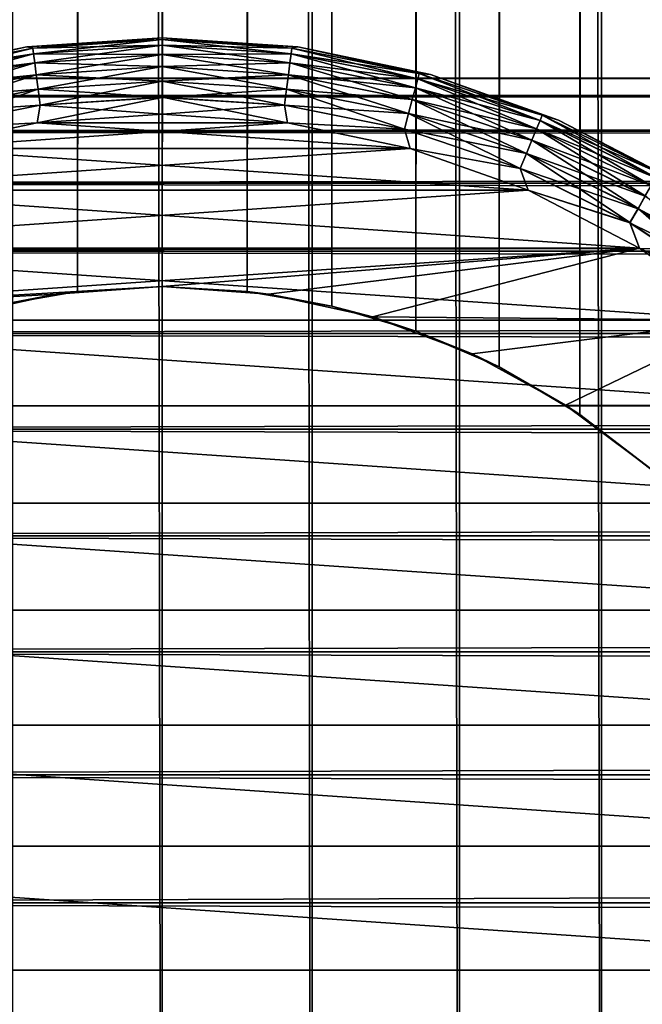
# Model space of a CAD drawing. Extents: x -265 to 265, y 0 to 1307.
# Tile 30 of 256: x -252 to -244, y 20 to 33. Entities that reach past the tile are written whole.
import ezdxf

# ---------------------------------------------------------------- set-up
doc = ezdxf.new("R2010")
doc.units = 0
doc.header["$LTSCALE"] = 81.481481
for name, color, linetype in [('101', 7, 'CONTINUOUS'), ('102', 7, 'CONTINUOUS'), ('105', 7, 'CONTINUOUS'), ('106', 7, 'CONTINUOUS'), ('75', 7, 'CONTINUOUS'), ('83', 7, 'CONTINUOUS'), ('84', 7, 'CONTINUOUS'), ('91', 7, 'CONTINUOUS'), ('92', 7, 'CONTINUOUS'), ('93', 7, 'CONTINUOUS'), ('94', 7, 'CONTINUOUS'), ('97', 7, 'CONTINUOUS'), ('98', 7, 'CONTINUOUS')]:
    doc.layers.add(name, color=color, linetype=linetype)

msp = doc.modelspace()

# ---------------------------------------------------------------- linework, layer by layer
at = {"layer": '101', "color": 7, "linetype": 'CONTINUOUS'}
for points in [[(-251.77, 32.879, -74), (-250, 33, -74), (-251.694, 32.864, -74.223), (-251.77, 32.879, -74)], [(-250, 33, -74), (-250, 32.975, -74.223), (-251.694, 32.864, -74.223), (-250, 33, -74)], [(-250, 32.975, -74.223), (-251.684, 32.791, -74.434), (-251.694, 32.864, -74.223), (-250, 32.975, -74.223)], [(-250, 32.901, -74.434), (-251.684, 32.791, -74.434), (-250, 32.975, -74.223), (-250, 32.901, -74.434)], [(-253.507, 32.518, -74), (-251.77, 32.879, -74), (-253.358, 32.533, -74.223), (-253.507, 32.518, -74)], [(-251.77, 32.879, -74), (-251.694, 32.864, -74.223), (-253.358, 32.533, -74.223), (-251.77, 32.879, -74)], [(-251.694, 32.864, -74.223), (-253.339, 32.461, -74.434), (-253.358, 32.533, -74.223), (-251.694, 32.864, -74.223)], [(-251.684, 32.791, -74.434), (-253.339, 32.461, -74.434), (-251.694, 32.864, -74.223), (-251.684, 32.791, -74.434)], [(-250, 32.901, -74.434), (-251.668, 32.672, -74.624), (-251.684, 32.791, -74.434), (-250, 32.901, -74.434)], [(-250, 32.782, -74.624), (-251.668, 32.672, -74.624), (-250, 32.901, -74.434), (-250, 32.782, -74.624)], [(-251.684, 32.791, -74.434), (-253.308, 32.346, -74.624), (-253.339, 32.461, -74.434), (-251.684, 32.791, -74.434)], [(-251.668, 32.672, -74.624), (-253.308, 32.346, -74.624), (-251.684, 32.791, -74.434), (-251.668, 32.672, -74.624)], [(-251.668, 32.672, -74.624), (-253.267, 32.193, -74.782), (-253.308, 32.346, -74.624), (-251.668, 32.672, -74.624)], [(-251.648, 32.515, -74.782), (-253.267, 32.193, -74.782), (-251.668, 32.672, -74.624), (-251.648, 32.515, -74.782)], [(-250, 32.782, -74.624), (-251.648, 32.515, -74.782), (-251.668, 32.672, -74.624), (-250, 32.782, -74.624)], [(-250, 32.623, -74.782), (-251.648, 32.515, -74.782), (-250, 32.782, -74.624), (-250, 32.623, -74.782)], [(-250, 32.623, -74.782), (-251.623, 32.327, -74.901), (-251.648, 32.515, -74.782), (-250, 32.623, -74.782)], [(-250, 32.433, -74.901), (-251.623, 32.327, -74.901), (-250, 32.623, -74.782), (-250, 32.433, -74.901)], [(-251.648, 32.515, -74.782), (-253.218, 32.009, -74.901), (-253.267, 32.193, -74.782), (-251.648, 32.515, -74.782)], [(-251.623, 32.327, -74.901), (-253.218, 32.009, -74.901), (-251.648, 32.515, -74.782), (-251.623, 32.327, -74.901)], [(-250, 32.433, -74.901), (-251.595, 32.117, -74.975), (-251.623, 32.327, -74.901), (-250, 32.433, -74.901)], [(-250, 32.221, -74.975), (-251.595, 32.117, -74.975), (-250, 32.433, -74.901), (-250, 32.221, -74.975)], [(-251.623, 32.327, -74.901), (-253.163, 31.805, -74.975), (-253.218, 32.009, -74.901), (-251.623, 32.327, -74.901)], [(-251.595, 32.117, -74.975), (-253.163, 31.805, -74.975), (-251.623, 32.327, -74.901), (-251.595, 32.117, -74.975)], [(-250, 32, -75), (-251.634, 31.888, -75), (-250, 32.221, -74.975), (-250, 32, -75)], [(-250, 32.221, -74.975), (-251.634, 31.888, -75), (-251.595, 32.117, -74.975), (-250, 32.221, -74.975)], [(-251.595, 32.117, -74.975), (-251.634, 31.888, -75), (-253.163, 31.805, -74.975), (-251.595, 32.117, -74.975)], [(-251.634, 31.888, -75), (-253.238, 31.555, -75), (-253.163, 31.805, -74.975), (-251.634, 31.888, -75)]]:
    msp.add_3dface(points, dxfattribs=at)
at = {"layer": '102', "color": 7, "linetype": 'CONTINUOUS'}
for points in [[(-250, 33, -74), (-248.23, 32.879, -74), (-250, 32.975, -74.223), (-250, 33, -74)], [(-250, 32.975, -74.223), (-248.23, 32.879, -74), (-248.306, 32.864, -74.223), (-250, 32.975, -74.223)], [(-250, 32.901, -74.434), (-250, 32.975, -74.223), (-248.306, 32.864, -74.223), (-250, 32.901, -74.434)], [(-250, 32.782, -74.624), (-250, 32.901, -74.434), (-248.316, 32.791, -74.434), (-250, 32.782, -74.624)], [(-248.316, 32.791, -74.434), (-250, 32.901, -74.434), (-248.306, 32.864, -74.223), (-248.316, 32.791, -74.434)], [(-246.642, 32.533, -74.223), (-248.316, 32.791, -74.434), (-248.306, 32.864, -74.223), (-246.642, 32.533, -74.223)], [(-248.23, 32.879, -74), (-246.642, 32.533, -74.223), (-248.306, 32.864, -74.223), (-248.23, 32.879, -74)], [(-248.23, 32.879, -74), (-246.493, 32.518, -74), (-246.642, 32.533, -74.223), (-248.23, 32.879, -74)], [(-248.332, 32.672, -74.624), (-250, 32.782, -74.624), (-248.316, 32.791, -74.434), (-248.332, 32.672, -74.624)], [(-250, 32.623, -74.782), (-250, 32.782, -74.624), (-248.332, 32.672, -74.624), (-250, 32.623, -74.782)], [(-248.352, 32.515, -74.782), (-250, 32.623, -74.782), (-248.332, 32.672, -74.624), (-248.352, 32.515, -74.782)], [(-246.692, 32.346, -74.624), (-248.352, 32.515, -74.782), (-248.332, 32.672, -74.624), (-246.692, 32.346, -74.624)], [(-246.661, 32.461, -74.434), (-248.332, 32.672, -74.624), (-248.316, 32.791, -74.434), (-246.661, 32.461, -74.434)], [(-246.692, 32.346, -74.624), (-248.332, 32.672, -74.624), (-246.661, 32.461, -74.434), (-246.692, 32.346, -74.624)], [(-246.661, 32.461, -74.434), (-248.316, 32.791, -74.434), (-246.642, 32.533, -74.223), (-246.661, 32.461, -74.434)], [(-250, 32.433, -74.901), (-250, 32.623, -74.782), (-248.352, 32.515, -74.782), (-250, 32.433, -74.901)], [(-248.377, 32.327, -74.901), (-250, 32.433, -74.901), (-248.352, 32.515, -74.782), (-248.377, 32.327, -74.901)], [(-250, 32.221, -74.975), (-250, 32.433, -74.901), (-248.377, 32.327, -74.901), (-250, 32.221, -74.975)], [(-246.733, 32.193, -74.782), (-248.377, 32.327, -74.901), (-248.352, 32.515, -74.782), (-246.733, 32.193, -74.782)], [(-246.733, 32.193, -74.782), (-248.352, 32.515, -74.782), (-246.692, 32.346, -74.624), (-246.733, 32.193, -74.782)], [(-245.063, 31.919, -74.434), (-246.692, 32.346, -74.624), (-246.661, 32.461, -74.434), (-245.063, 31.919, -74.434)], [(-245.035, 31.987, -74.223), (-246.661, 32.461, -74.434), (-246.642, 32.533, -74.223), (-245.035, 31.987, -74.223)], [(-245.063, 31.919, -74.434), (-246.661, 32.461, -74.434), (-245.035, 31.987, -74.223), (-245.063, 31.919, -74.434)], [(-246.493, 32.518, -74), (-245.035, 31.987, -74.223), (-246.642, 32.533, -74.223), (-246.493, 32.518, -74)], [(-246.493, 32.518, -74), (-244.821, 31.924, -74), (-245.035, 31.987, -74.223), (-246.493, 32.518, -74)], [(-248.405, 32.117, -74.975), (-250, 32.221, -74.975), (-248.377, 32.327, -74.901), (-248.405, 32.117, -74.975)], [(-246.782, 32.009, -74.901), (-248.405, 32.117, -74.975), (-248.377, 32.327, -74.901), (-246.782, 32.009, -74.901)], [(-246.782, 32.009, -74.901), (-248.377, 32.327, -74.901), (-246.733, 32.193, -74.782), (-246.782, 32.009, -74.901)], [(-245.109, 31.809, -74.624), (-246.733, 32.193, -74.782), (-246.692, 32.346, -74.624), (-245.109, 31.809, -74.624)], [(-245.109, 31.809, -74.624), (-246.692, 32.346, -74.624), (-245.063, 31.919, -74.434), (-245.109, 31.809, -74.624)], [(-250, 32, -75), (-250, 32.221, -74.975), (-248.405, 32.117, -74.975), (-250, 32, -75)], [(-245.169, 31.662, -74.782), (-246.782, 32.009, -74.901), (-246.733, 32.193, -74.782), (-245.169, 31.662, -74.782)], [(-245.169, 31.662, -74.782), (-246.733, 32.193, -74.782), (-245.109, 31.809, -74.624), (-245.169, 31.662, -74.782)], [(-248.366, 31.888, -75), (-250, 32, -75), (-248.405, 32.117, -74.975), (-248.366, 31.888, -75)], [(-246.837, 31.805, -74.975), (-248.366, 31.888, -75), (-248.405, 32.117, -74.975), (-246.837, 31.805, -74.975)], [(-246.837, 31.805, -74.975), (-248.405, 32.117, -74.975), (-246.782, 32.009, -74.901), (-246.837, 31.805, -74.975)], [(-245.242, 31.487, -74.901), (-246.837, 31.805, -74.975), (-246.782, 32.009, -74.901), (-245.242, 31.487, -74.901)], [(-245.242, 31.487, -74.901), (-246.782, 32.009, -74.901), (-245.169, 31.662, -74.782), (-245.242, 31.487, -74.901)], [(-243.55, 31.172, -74.434), (-245.109, 31.809, -74.624), (-245.063, 31.919, -74.434), (-243.55, 31.172, -74.434)], [(-243.513, 31.237, -74.223), (-245.063, 31.919, -74.434), (-245.035, 31.987, -74.223), (-243.513, 31.237, -74.223)], [(-243.55, 31.172, -74.434), (-245.063, 31.919, -74.434), (-243.513, 31.237, -74.223), (-243.55, 31.172, -74.434)], [(-244.821, 31.924, -74), (-243.513, 31.237, -74.223), (-245.035, 31.987, -74.223), (-244.821, 31.924, -74)], [(-244.821, 31.924, -74), (-243.245, 31.107, -74), (-243.513, 31.237, -74.223), (-244.821, 31.924, -74)], [(-246.762, 31.555, -75), (-248.366, 31.888, -75), (-246.837, 31.805, -74.975), (-246.762, 31.555, -75)], [(-245.323, 31.291, -74.975), (-246.762, 31.555, -75), (-246.837, 31.805, -74.975), (-245.323, 31.291, -74.975)], [(-245.323, 31.291, -74.975), (-246.837, 31.805, -74.975), (-245.242, 31.487, -74.901), (-245.323, 31.291, -74.975)], [(-243.609, 31.069, -74.624), (-245.169, 31.662, -74.782), (-245.109, 31.809, -74.624), (-243.609, 31.069, -74.624)], [(-243.609, 31.069, -74.624), (-245.109, 31.809, -74.624), (-243.55, 31.172, -74.434), (-243.609, 31.069, -74.624)], [(-243.689, 30.932, -74.782), (-245.242, 31.487, -74.901), (-245.169, 31.662, -74.782), (-243.689, 30.932, -74.782)], [(-243.689, 30.932, -74.782), (-245.169, 31.662, -74.782), (-243.609, 31.069, -74.624), (-243.689, 30.932, -74.782)], [(-245.219, 31.007, -75), (-246.762, 31.555, -75), (-245.323, 31.291, -74.975), (-245.219, 31.007, -75)], [(-243.783, 30.767, -74.901), (-245.323, 31.291, -74.975), (-245.242, 31.487, -74.901), (-243.783, 30.767, -74.901)], [(-243.783, 30.767, -74.901), (-245.242, 31.487, -74.901), (-243.689, 30.932, -74.782), (-243.783, 30.767, -74.901)], [(-243.889, 30.584, -74.975), (-245.219, 31.007, -75), (-245.323, 31.291, -74.975), (-243.889, 30.584, -74.975)], [(-243.889, 30.584, -74.975), (-245.323, 31.291, -74.975), (-243.783, 30.767, -74.901), (-243.889, 30.584, -74.975)], [(-243.765, 30.253, -75), (-245.219, 31.007, -75), (-243.889, 30.584, -74.975), (-243.765, 30.253, -75)], [(-242.316, 30.014, -74.782), (-243.783, 30.767, -74.901), (-243.689, 30.932, -74.782), (-242.316, 30.014, -74.782)], [(-242.431, 29.864, -74.901), (-243.889, 30.584, -74.975), (-243.783, 30.767, -74.901), (-242.431, 29.864, -74.901)], [(-242.431, 29.864, -74.901), (-243.783, 30.767, -74.901), (-242.316, 30.014, -74.782), (-242.431, 29.864, -74.901)], [(-242.56, 29.696, -74.975), (-243.765, 30.253, -75), (-243.889, 30.584, -74.975), (-242.56, 29.696, -74.975)], [(-242.56, 29.696, -74.975), (-243.889, 30.584, -74.975), (-242.431, 29.864, -74.901), (-242.56, 29.696, -74.975)], [(-242.427, 29.309, -75), (-243.765, 30.253, -75), (-242.56, 29.696, -74.975), (-242.427, 29.309, -75)]]:
    msp.add_3dface(points, dxfattribs=at)
at = {"layer": '105', "color": 7, "linetype": 'CONTINUOUS'}
for points in [[(-250, 33, -26), (-251.77, 32.879, -26), (-250, 32.975, -25.779), (-250, 33, -26)], [(-251.77, 32.879, -26), (-251.694, 32.864, -25.779), (-250, 32.975, -25.779), (-251.77, 32.879, -26)], [(-251.694, 32.864, -25.779), (-250, 32.901, -25.567), (-250, 32.975, -25.779), (-251.694, 32.864, -25.779)], [(-251.77, 32.879, -26), (-253.507, 32.518, -26), (-253.358, 32.533, -25.779), (-251.77, 32.879, -26)], [(-251.77, 32.879, -26), (-253.358, 32.533, -25.779), (-251.694, 32.864, -25.779), (-251.77, 32.879, -26)], [(-253.358, 32.533, -25.779), (-251.684, 32.791, -25.567), (-251.694, 32.864, -25.779), (-253.358, 32.533, -25.779)], [(-251.684, 32.791, -25.567), (-250, 32.901, -25.567), (-251.694, 32.864, -25.779), (-251.684, 32.791, -25.567)], [(-251.684, 32.791, -25.567), (-250, 32.782, -25.377), (-250, 32.901, -25.567), (-251.684, 32.791, -25.567)], [(-253.339, 32.462, -25.567), (-251.684, 32.791, -25.567), (-253.358, 32.533, -25.779), (-253.339, 32.462, -25.567)], [(-253.339, 32.462, -25.567), (-251.668, 32.673, -25.377), (-251.684, 32.791, -25.567), (-253.339, 32.462, -25.567)], [(-253.308, 32.347, -25.377), (-251.668, 32.673, -25.377), (-253.339, 32.462, -25.567), (-253.308, 32.347, -25.377)], [(-253.308, 32.347, -25.377), (-251.648, 32.516, -25.218), (-251.668, 32.673, -25.377), (-253.308, 32.347, -25.377)], [(-251.668, 32.673, -25.377), (-250, 32.782, -25.377), (-251.684, 32.791, -25.567), (-251.668, 32.673, -25.377)], [(-251.668, 32.673, -25.377), (-250, 32.624, -25.218), (-250, 32.782, -25.377), (-251.668, 32.673, -25.377)], [(-251.648, 32.516, -25.218), (-250, 32.624, -25.218), (-251.668, 32.673, -25.377), (-251.648, 32.516, -25.218)], [(-251.648, 32.516, -25.218), (-250, 32.434, -25.099), (-250, 32.624, -25.218), (-251.648, 32.516, -25.218)], [(-253.267, 32.194, -25.218), (-251.648, 32.516, -25.218), (-253.308, 32.347, -25.377), (-253.267, 32.194, -25.218)], [(-253.267, 32.194, -25.218), (-251.623, 32.328, -25.099), (-251.648, 32.516, -25.218), (-253.267, 32.194, -25.218)], [(-251.623, 32.328, -25.099), (-250, 32.434, -25.099), (-251.648, 32.516, -25.218), (-251.623, 32.328, -25.099)], [(-251.623, 32.328, -25.099), (-250, 32.223, -25.025), (-250, 32.434, -25.099), (-251.623, 32.328, -25.099)], [(-253.218, 32.01, -25.099), (-251.623, 32.328, -25.099), (-253.267, 32.194, -25.218), (-253.218, 32.01, -25.099)], [(-253.218, 32.01, -25.099), (-251.595, 32.118, -25.025), (-251.623, 32.328, -25.099), (-253.218, 32.01, -25.099)], [(-251.595, 32.118, -25.025), (-250, 32.223, -25.025), (-251.623, 32.328, -25.099), (-251.595, 32.118, -25.025)], [(-251.595, 32.118, -25.025), (-250, 32, -25), (-250, 32.223, -25.025), (-251.595, 32.118, -25.025)], [(-253.163, 31.806, -25.025), (-251.595, 32.118, -25.025), (-253.218, 32.01, -25.099), (-253.163, 31.806, -25.025)], [(-253.163, 31.806, -25.025), (-251.634, 31.888, -25), (-251.595, 32.118, -25.025), (-253.163, 31.806, -25.025)], [(-251.634, 31.888, -25), (-250, 32, -25), (-251.595, 32.118, -25.025), (-251.634, 31.888, -25)], [(-253.238, 31.555, -25), (-251.634, 31.888, -25), (-253.163, 31.806, -25.025), (-253.238, 31.555, -25)]]:
    msp.add_3dface(points, dxfattribs=at)
at = {"layer": '106', "color": 7, "linetype": 'CONTINUOUS'}
for points in [[(-248.23, 32.879, -26), (-250, 33, -26), (-248.306, 32.864, -25.779), (-248.23, 32.879, -26)], [(-250, 33, -26), (-250, 32.975, -25.779), (-248.306, 32.864, -25.779), (-250, 33, -26)], [(-250, 32.975, -25.779), (-250, 32.901, -25.567), (-248.316, 32.791, -25.567), (-250, 32.975, -25.779)], [(-250, 32.975, -25.779), (-248.316, 32.791, -25.567), (-248.306, 32.864, -25.779), (-250, 32.975, -25.779)], [(-250, 32.901, -25.567), (-250, 32.782, -25.377), (-248.332, 32.673, -25.377), (-250, 32.901, -25.567)], [(-250, 32.901, -25.567), (-248.332, 32.673, -25.377), (-248.316, 32.791, -25.567), (-250, 32.901, -25.567)], [(-248.316, 32.791, -25.567), (-246.661, 32.462, -25.567), (-248.306, 32.864, -25.779), (-248.316, 32.791, -25.567)], [(-248.23, 32.879, -26), (-248.306, 32.864, -25.779), (-246.642, 32.533, -25.779), (-248.23, 32.879, -26)], [(-248.306, 32.864, -25.779), (-246.661, 32.462, -25.567), (-246.642, 32.533, -25.779), (-248.306, 32.864, -25.779)], [(-246.493, 32.518, -26), (-248.23, 32.879, -26), (-246.642, 32.533, -25.779), (-246.493, 32.518, -26)], [(-250, 32.782, -25.377), (-250, 32.624, -25.218), (-248.352, 32.516, -25.218), (-250, 32.782, -25.377)], [(-250, 32.782, -25.377), (-248.352, 32.516, -25.218), (-248.332, 32.673, -25.377), (-250, 32.782, -25.377)], [(-248.352, 32.516, -25.218), (-246.733, 32.194, -25.218), (-248.332, 32.673, -25.377), (-248.352, 32.516, -25.218)], [(-248.332, 32.673, -25.377), (-246.692, 32.347, -25.377), (-248.316, 32.791, -25.567), (-248.332, 32.673, -25.377)], [(-248.332, 32.673, -25.377), (-246.733, 32.194, -25.218), (-246.692, 32.347, -25.377), (-248.332, 32.673, -25.377)], [(-248.316, 32.791, -25.567), (-246.692, 32.347, -25.377), (-246.661, 32.462, -25.567), (-248.316, 32.791, -25.567)], [(-250, 32.624, -25.218), (-250, 32.434, -25.099), (-248.377, 32.328, -25.099), (-250, 32.624, -25.218)], [(-250, 32.624, -25.218), (-248.377, 32.328, -25.099), (-248.352, 32.516, -25.218), (-250, 32.624, -25.218)], [(-250, 32.434, -25.099), (-250, 32.223, -25.025), (-248.405, 32.118, -25.025), (-250, 32.434, -25.099)], [(-250, 32.434, -25.099), (-248.405, 32.118, -25.025), (-248.377, 32.328, -25.099), (-250, 32.434, -25.099)], [(-248.377, 32.328, -25.099), (-246.782, 32.01, -25.099), (-248.352, 32.516, -25.218), (-248.377, 32.328, -25.099)], [(-248.352, 32.516, -25.218), (-246.782, 32.01, -25.099), (-246.733, 32.194, -25.218), (-248.352, 32.516, -25.218)], [(-246.692, 32.347, -25.377), (-245.108, 31.809, -25.377), (-246.661, 32.462, -25.567), (-246.692, 32.347, -25.377)], [(-246.661, 32.462, -25.567), (-245.063, 31.919, -25.567), (-246.642, 32.533, -25.779), (-246.661, 32.462, -25.567)], [(-246.661, 32.462, -25.567), (-245.108, 31.809, -25.377), (-245.063, 31.919, -25.567), (-246.661, 32.462, -25.567)], [(-246.493, 32.518, -26), (-246.642, 32.533, -25.779), (-245.035, 31.988, -25.779), (-246.493, 32.518, -26)], [(-246.642, 32.533, -25.779), (-245.063, 31.919, -25.567), (-245.035, 31.988, -25.779), (-246.642, 32.533, -25.779)], [(-244.821, 31.924, -26), (-246.493, 32.518, -26), (-245.035, 31.988, -25.779), (-244.821, 31.924, -26)], [(-248.405, 32.118, -25.025), (-246.837, 31.806, -25.025), (-248.377, 32.328, -25.099), (-248.405, 32.118, -25.025)], [(-248.377, 32.328, -25.099), (-246.837, 31.806, -25.025), (-246.782, 32.01, -25.099), (-248.377, 32.328, -25.099)], [(-246.733, 32.194, -25.218), (-245.169, 31.663, -25.218), (-246.692, 32.347, -25.377), (-246.733, 32.194, -25.218)], [(-246.692, 32.347, -25.377), (-245.169, 31.663, -25.218), (-245.108, 31.809, -25.377), (-246.692, 32.347, -25.377)], [(-250, 32, -25), (-248.366, 31.888, -25), (-250, 32.223, -25.025), (-250, 32, -25)], [(-250, 32.223, -25.025), (-248.366, 31.888, -25), (-248.405, 32.118, -25.025), (-250, 32.223, -25.025)], [(-246.782, 32.01, -25.099), (-245.242, 31.488, -25.099), (-246.733, 32.194, -25.218), (-246.782, 32.01, -25.099)], [(-246.733, 32.194, -25.218), (-245.242, 31.488, -25.099), (-245.169, 31.663, -25.218), (-246.733, 32.194, -25.218)], [(-248.405, 32.118, -25.025), (-248.366, 31.888, -25), (-246.837, 31.806, -25.025), (-248.405, 32.118, -25.025)], [(-246.837, 31.806, -25.025), (-245.323, 31.292, -25.025), (-246.782, 32.01, -25.099), (-246.837, 31.806, -25.025)], [(-246.782, 32.01, -25.099), (-245.323, 31.292, -25.025), (-245.242, 31.488, -25.099), (-246.782, 32.01, -25.099)], [(-245.108, 31.809, -25.377), (-243.609, 31.07, -25.377), (-245.063, 31.919, -25.567), (-245.108, 31.809, -25.377)], [(-245.063, 31.919, -25.567), (-243.549, 31.173, -25.567), (-245.035, 31.988, -25.779), (-245.063, 31.919, -25.567)], [(-245.063, 31.919, -25.567), (-243.609, 31.07, -25.377), (-243.549, 31.173, -25.567), (-245.063, 31.919, -25.567)], [(-244.821, 31.924, -26), (-245.035, 31.988, -25.779), (-243.512, 31.237, -25.779), (-244.821, 31.924, -26)], [(-245.035, 31.988, -25.779), (-243.549, 31.173, -25.567), (-243.512, 31.237, -25.779), (-245.035, 31.988, -25.779)], [(-243.245, 31.107, -26), (-244.821, 31.924, -26), (-243.512, 31.237, -25.779), (-243.245, 31.107, -26)], [(-248.366, 31.888, -25), (-246.762, 31.555, -25), (-246.837, 31.806, -25.025), (-248.366, 31.888, -25)], [(-246.837, 31.806, -25.025), (-246.762, 31.555, -25), (-245.323, 31.292, -25.025), (-246.837, 31.806, -25.025)], [(-245.169, 31.663, -25.218), (-243.688, 30.933, -25.218), (-245.108, 31.809, -25.377), (-245.169, 31.663, -25.218)], [(-245.108, 31.809, -25.377), (-243.688, 30.933, -25.218), (-243.609, 31.07, -25.377), (-245.108, 31.809, -25.377)], [(-245.242, 31.488, -25.099), (-243.783, 30.768, -25.099), (-245.169, 31.663, -25.218), (-245.242, 31.488, -25.099)], [(-245.169, 31.663, -25.218), (-243.783, 30.768, -25.099), (-243.688, 30.933, -25.218), (-245.169, 31.663, -25.218)], [(-246.762, 31.555, -25), (-245.219, 31.007, -25), (-245.323, 31.292, -25.025), (-246.762, 31.555, -25)], [(-245.323, 31.292, -25.025), (-243.889, 30.585, -25.025), (-245.242, 31.488, -25.099), (-245.323, 31.292, -25.025)], [(-245.242, 31.488, -25.099), (-243.889, 30.585, -25.025), (-243.783, 30.768, -25.099), (-245.242, 31.488, -25.099)], [(-245.323, 31.292, -25.025), (-245.219, 31.007, -25), (-243.889, 30.585, -25.025), (-245.323, 31.292, -25.025)], [(-245.219, 31.007, -25), (-243.765, 30.253, -25), (-243.889, 30.585, -25.025), (-245.219, 31.007, -25)], [(-243.783, 30.768, -25.099), (-242.431, 29.865, -25.099), (-243.688, 30.933, -25.218), (-243.783, 30.768, -25.099)], [(-243.889, 30.585, -25.025), (-242.559, 29.697, -25.025), (-243.783, 30.768, -25.099), (-243.889, 30.585, -25.025)], [(-243.783, 30.768, -25.099), (-242.559, 29.697, -25.025), (-242.431, 29.865, -25.099), (-243.783, 30.768, -25.099)], [(-243.889, 30.585, -25.025), (-243.765, 30.253, -25), (-242.559, 29.697, -25.025), (-243.889, 30.585, -25.025)], [(-243.765, 30.253, -25), (-242.427, 29.309, -25), (-242.559, 29.697, -25.025), (-243.765, 30.253, -25)]]:
    msp.add_3dface(points, dxfattribs=at)
at = {"layer": '75', "color": 7, "linetype": 'CONTINUOUS'}
for points in [[(-263, 32.471, 28.353), (-263, 32.239, 30.043), (263, 32.471, 28.353), (-263, 32.471, 28.353)], [(263, 32.471, 28.353), (-263, 32.239, 30.043), (263, 32.239, 30.043), (263, 32.471, 28.353)], [(-263, 32.471, 26.647), (-263, 32.471, 28.353), (263, 32.471, 26.647), (-263, 32.471, 26.647)], [(263, 32.471, 26.647), (-263, 32.471, 28.353), (263, 32.471, 28.353), (263, 32.471, 26.647)], [(-263, 32.239, 24.957), (-263, 32.471, 26.647), (263, 32.239, 24.957), (-263, 32.239, 24.957)], [(263, 32.239, 24.957), (-263, 32.471, 26.647), (263, 32.471, 26.647), (263, 32.239, 24.957)], [(-263, 32.239, 30.043), (-263, 31.778, 31.686), (263, 32.239, 30.043), (-263, 32.239, 30.043)], [(263, 32.239, 30.043), (-263, 31.778, 31.686), (263, 31.778, 31.686), (263, 32.239, 30.043)], [(-263, 31.778, 23.314), (-263, 32.239, 24.957), (263, 31.778, 23.314), (-263, 31.778, 23.314)], [(263, 31.778, 23.314), (-263, 32.239, 24.957), (263, 32.239, 24.957), (263, 31.778, 23.314)], [(-263, 31.778, 31.686), (-263, 31.099, 33.251), (263, 31.778, 31.686), (-263, 31.778, 31.686)], [(263, 31.778, 31.686), (-263, 31.099, 33.251), (263, 31.099, 33.251), (263, 31.778, 31.686)], [(-263, 31.099, 21.749), (-263, 31.778, 23.314), (263, 31.099, 21.749), (-263, 31.099, 21.749)], [(263, 31.099, 21.749), (-263, 31.778, 23.314), (263, 31.778, 23.314), (263, 31.099, 21.749)], [(-263, 31.099, 33.251), (-263, 30.212, 34.709), (263, 31.099, 33.251), (-263, 31.099, 33.251)], [(263, 31.099, 33.251), (-263, 30.212, 34.709), (263, 30.212, 34.709), (263, 31.099, 33.251)], [(-263, 30.212, 20.291), (-263, 31.099, 21.749), (263, 30.212, 20.291), (-263, 30.212, 20.291)], [(263, 30.212, 20.291), (-263, 31.099, 21.749), (263, 31.099, 21.749), (263, 30.212, 20.291)], [(-263, 30.212, 34.709), (-263, 29.135, 36.032), (263, 30.212, 34.709), (-263, 30.212, 34.709)], [(263, 30.212, 34.709), (-263, 29.135, 36.032), (263, 29.135, 36.032), (263, 30.212, 34.709)], [(-263, 29.135, 18.968), (-263, 30.212, 20.291), (263, 29.135, 18.968), (-263, 29.135, 18.968)], [(263, 29.135, 18.968), (-263, 30.212, 20.291), (263, 30.212, 20.291), (263, 29.135, 18.968)], [(-263, 29.135, 36.032), (-263, 27.889, 37.196), (263, 29.135, 36.032), (-263, 29.135, 36.032)], [(263, 29.135, 36.032), (-263, 27.889, 37.196), (263, 27.889, 37.196), (263, 29.135, 36.032)], [(-263, 27.889, 17.804), (-263, 29.135, 18.968), (263, 27.889, 17.804), (-263, 27.889, 17.804)], [(263, 27.889, 17.804), (-263, 29.135, 18.968), (263, 29.135, 18.968), (263, 27.889, 17.804)], [(-263, 27.889, 37.196), (-263, 26.495, 38.18), (263, 27.889, 37.196), (-263, 27.889, 37.196)], [(263, 27.889, 37.196), (-263, 26.495, 38.18), (263, 26.495, 38.18), (263, 27.889, 37.196)], [(-263, 26.495, 16.82), (-263, 27.889, 17.804), (263, 26.495, 16.82), (-263, 26.495, 16.82)], [(263, 26.495, 16.82), (-263, 27.889, 17.804), (263, 27.889, 17.804), (263, 26.495, 16.82)], [(-263, 26.495, 38.18), (-263, 24.98, 38.965), (263, 26.495, 38.18), (-263, 26.495, 38.18)], [(263, 26.495, 38.18), (-263, 24.98, 38.965), (263, 24.98, 38.965), (263, 26.495, 38.18)], [(-263, 24.98, 16.035), (-263, 26.495, 16.82), (263, 24.98, 16.035), (-263, 24.98, 16.035)], [(263, 24.98, 16.035), (-263, 26.495, 16.82), (263, 26.495, 16.82), (263, 24.98, 16.035)], [(-263, 24.98, 38.965), (-263, 23.372, 39.536), (263, 24.98, 38.965), (-263, 24.98, 38.965)], [(263, 24.98, 38.965), (-263, 23.372, 39.536), (263, 23.372, 39.536), (263, 24.98, 38.965)], [(-263, 23.372, 15.464), (-263, 24.98, 16.035), (263, 23.372, 15.464), (-263, 23.372, 15.464)], [(263, 23.372, 15.464), (-263, 24.98, 16.035), (263, 24.98, 16.035), (263, 23.372, 15.464)], [(-263, 23.372, 39.536), (-263, 21.702, 39.884), (263, 23.372, 39.536), (-263, 23.372, 39.536)], [(263, 23.372, 39.536), (-263, 21.702, 39.884), (263, 21.702, 39.884), (263, 23.372, 39.536)], [(-263, 21.702, 15.116), (-263, 23.372, 15.464), (263, 21.702, 15.116), (-263, 21.702, 15.116)], [(263, 21.702, 15.116), (-263, 23.372, 15.464), (263, 23.372, 15.464), (263, 21.702, 15.116)], [(-263, 21.702, 39.884), (-263, 20, 40), (263, 21.702, 39.884), (-263, 21.702, 39.884)], [(263, 21.702, 39.884), (-263, 20, 40), (263, 20, 40), (263, 21.702, 39.884)], [(-263, 20, 15), (-263, 21.702, 15.116), (263, 20, 15), (-263, 20, 15)], [(263, 20, 15), (-263, 21.702, 15.116), (263, 21.702, 15.116), (263, 20, 15)]]:
    msp.add_3dface(points, dxfattribs=at)
at = {"layer": '83', "color": 7, "linetype": 'CONTINUOUS'}
for points in [[(-251.958, 1, 14.872), (-250, 1, 15), (-251.958, 1299, 14.872), (-251.958, 1, 14.872)], [(-251.958, 1299, 14.872), (-250, 1, 15), (-250, 1299, 15), (-251.958, 1299, 14.872)], [(-250, 1, 15), (-248.042, 1, 14.872), (-250, 1299, 15), (-250, 1, 15)], [(-250, 1299, 15), (-248.042, 1, 14.872), (-248.042, 1299, 14.872), (-250, 1299, 15)], [(-248.042, 1, 14.872), (-246.118, 1, 14.489), (-248.042, 1299, 14.872), (-248.042, 1, 14.872)], [(-248.042, 1299, 14.872), (-246.118, 1, 14.489), (-246.118, 1299, 14.489), (-248.042, 1299, 14.872)], [(-246.118, 1, 14.489), (-244.26, 1, 13.858), (-246.118, 1299, 14.489), (-246.118, 1, 14.489)], [(-246.118, 1299, 14.489), (-244.26, 1, 13.858), (-244.26, 1299, 13.858), (-246.118, 1299, 14.489)], [(-244.26, 1, 13.858), (-242.5, 1, 12.99), (-244.26, 1299, 13.858), (-244.26, 1, 13.858)], [(-244.26, 1299, 13.858), (-242.5, 1, 12.99), (-242.5, 1299, 12.99), (-244.26, 1299, 13.858)]]:
    msp.add_3dface(points, dxfattribs=at)
at = {"layer": '84', "color": 7, "linetype": 'CONTINUOUS'}
for points in [[(-244.542, 1271.921, -13.972), (-243.539, 1272.698, -13.537), (-244.542, 28.079, -13.972), (-244.542, 1271.921, -13.972)], [(-244.542, 28.079, -13.972), (-243.539, 1272.698, -13.537), (-243.539, 27.302, -13.537), (-244.542, 28.079, -13.972)], [(-245.599, 1271.3, -14.34), (-244.542, 1271.921, -13.972), (-245.599, 28.7, -14.34), (-245.599, 1271.3, -14.34)], [(-245.599, 28.7, -14.34), (-244.542, 1271.921, -13.972), (-244.542, 28.079, -13.972), (-245.599, 28.7, -14.34)], [(-246.686, 1270.831, -14.629), (-245.599, 1271.3, -14.34), (-246.686, 29.169, -14.629), (-246.686, 1270.831, -14.629)], [(-246.686, 29.169, -14.629), (-245.599, 1271.3, -14.34), (-245.599, 28.7, -14.34), (-246.686, 29.169, -14.629)], [(-247.786, 1270.505, -14.836), (-246.686, 1270.831, -14.629), (-247.786, 29.495, -14.836), (-247.786, 1270.505, -14.836)], [(-247.786, 29.495, -14.836), (-246.686, 1270.831, -14.629), (-246.686, 29.169, -14.629), (-247.786, 29.495, -14.836)], [(-252.214, 1270.505, -14.836), (-251.108, 1270.313, -14.959), (-252.214, 29.495, -14.836), (-252.214, 1270.505, -14.836)], [(-248.892, 1270.313, -14.959), (-247.786, 1270.505, -14.836), (-248.892, 29.687, -14.959), (-248.892, 1270.313, -14.959)], [(-248.892, 29.687, -14.959), (-247.786, 1270.505, -14.836), (-247.786, 29.495, -14.836), (-248.892, 29.687, -14.959)], [(-252.214, 29.495, -14.836), (-251.108, 1270.313, -14.959), (-251.108, 29.687, -14.959), (-252.214, 29.495, -14.836)], [(-251.108, 1270.313, -14.959), (-250, 1270.25, -15), (-251.108, 29.687, -14.959), (-251.108, 1270.313, -14.959)], [(-250, 1270.25, -15), (-248.892, 1270.313, -14.959), (-250, 29.75, -15), (-250, 1270.25, -15)], [(-250, 29.75, -15), (-248.892, 1270.313, -14.959), (-248.892, 29.687, -14.959), (-250, 29.75, -15)], [(-251.108, 29.687, -14.959), (-250, 1270.25, -15), (-250, 29.75, -15), (-251.108, 29.687, -14.959)]]:
    msp.add_3dface(points, dxfattribs=at)
at = {"layer": '91', "color": 7, "linetype": 'CONTINUOUS'}
for points in [[(-251.108, 29.687, -14.959), (-250, 29.75, -15), (-251.388, 29.651, -25), (-251.108, 29.687, -14.959)], [(-251.388, 29.651, -25), (-250, 29.75, -15), (-250, 29.75, -25), (-251.388, 29.651, -25)], [(-252.747, 29.355, -25), (-252.214, 29.495, -14.836), (-251.388, 29.651, -25), (-252.747, 29.355, -25)], [(-252.214, 29.495, -14.836), (-251.108, 29.687, -14.959), (-251.388, 29.651, -25), (-252.214, 29.495, -14.836)]]:
    msp.add_3dface(points, dxfattribs=at)
at = {"layer": '92', "color": 7, "linetype": 'CONTINUOUS'}
for points in [[(-250, 29.75, -15), (-248.892, 29.687, -14.959), (-250, 29.75, -25), (-250, 29.75, -15)], [(-250, 29.75, -25), (-248.892, 29.687, -14.959), (-248.612, 29.651, -25), (-250, 29.75, -25)], [(-248.892, 29.687, -14.959), (-247.786, 29.495, -14.836), (-248.612, 29.651, -25), (-248.892, 29.687, -14.959)], [(-248.612, 29.651, -25), (-247.786, 29.495, -14.836), (-247.253, 29.355, -25), (-248.612, 29.651, -25)], [(-247.786, 29.495, -14.836), (-246.686, 29.169, -14.629), (-247.253, 29.355, -25), (-247.786, 29.495, -14.836)], [(-247.253, 29.355, -25), (-246.686, 29.169, -14.629), (-245.95, 28.869, -25), (-247.253, 29.355, -25)], [(-246.686, 29.169, -14.629), (-245.599, 28.7, -14.34), (-245.95, 28.869, -25), (-246.686, 29.169, -14.629)], [(-245.95, 28.869, -25), (-245.599, 28.7, -14.34), (-244.729, 28.202, -25), (-245.95, 28.869, -25)], [(-245.599, 28.7, -14.34), (-244.542, 28.079, -13.972), (-244.729, 28.202, -25), (-245.599, 28.7, -14.34)], [(-244.729, 28.202, -25), (-244.542, 28.079, -13.972), (-243.615, 27.369, -25), (-244.729, 28.202, -25)], [(-244.542, 28.079, -13.972), (-243.539, 27.302, -13.537), (-243.615, 27.369, -25), (-244.542, 28.079, -13.972)]]:
    msp.add_3dface(points, dxfattribs=at)
at = {"layer": '93', "color": 7, "linetype": 'CONTINUOUS'}
for points in [[(-250, 32, -25), (-251.634, 31.888, -25), (-248.366, 31.888, -25), (-250, 32, -25)], [(-251.634, 31.888, -25), (-253.238, 31.555, -25), (-248.366, 31.888, -25), (-251.634, 31.888, -25)], [(-248.366, 31.888, -25), (-253.238, 31.555, -25), (-246.762, 31.555, -25), (-248.366, 31.888, -25)], [(-253.238, 31.555, -25), (-254.781, 31.007, -25), (-246.762, 31.555, -25), (-253.238, 31.555, -25)], [(-246.762, 31.555, -25), (-254.781, 31.007, -25), (-245.219, 31.007, -25), (-246.762, 31.555, -25)], [(-254.781, 31.007, -25), (-256.235, 30.253, -25), (-245.219, 31.007, -25), (-254.781, 31.007, -25)], [(-245.219, 31.007, -25), (-256.235, 30.253, -25), (-243.765, 30.253, -25), (-245.219, 31.007, -25)], [(-257.573, 29.309, -25), (-250, 29.75, -25), (-243.765, 30.253, -25), (-257.573, 29.309, -25)], [(-256.235, 30.253, -25), (-257.573, 29.309, -25), (-243.765, 30.253, -25), (-256.235, 30.253, -25)], [(-250, 29.75, -25), (-248.612, 29.651, -25), (-243.765, 30.253, -25), (-250, 29.75, -25)], [(-248.612, 29.651, -25), (-247.253, 29.355, -25), (-243.765, 30.253, -25), (-248.612, 29.651, -25)], [(-243.765, 30.253, -25), (-247.253, 29.355, -25), (-242.427, 29.309, -25), (-243.765, 30.253, -25)], [(-251.388, 29.651, -25), (-250, 29.75, -25), (-257.573, 29.309, -25), (-251.388, 29.651, -25)], [(-252.747, 29.355, -25), (-251.388, 29.651, -25), (-257.573, 29.309, -25), (-252.747, 29.355, -25)], [(-247.253, 29.355, -25), (-245.95, 28.869, -25), (-242.427, 29.309, -25), (-247.253, 29.355, -25)], [(-245.95, 28.869, -25), (-244.729, 28.202, -25), (-242.427, 29.309, -25), (-245.95, 28.869, -25)], [(-242.427, 29.309, -25), (-244.729, 28.202, -25), (-241.23, 28.191, -25), (-242.427, 29.309, -25)], [(-244.729, 28.202, -25), (-243.615, 27.369, -25), (-241.23, 28.191, -25), (-244.729, 28.202, -25)]]:
    msp.add_3dface(points, dxfattribs=at)
at = {"layer": '94', "color": 7, "linetype": 'CONTINUOUS'}
for points in [[(-251.634, 31.888, -75), (-250, 32, -75), (-248.366, 31.888, -75), (-251.634, 31.888, -75)], [(-253.238, 31.555, -75), (-251.634, 31.888, -75), (-246.762, 31.555, -75), (-253.238, 31.555, -75)], [(-246.762, 31.555, -75), (-251.634, 31.888, -75), (-248.366, 31.888, -75), (-246.762, 31.555, -75)], [(-254.781, 31.007, -75), (-253.238, 31.555, -75), (-245.219, 31.007, -75), (-254.781, 31.007, -75)], [(-245.219, 31.007, -75), (-253.238, 31.555, -75), (-246.762, 31.555, -75), (-245.219, 31.007, -75)], [(-256.235, 30.253, -75), (-254.781, 31.007, -75), (-243.765, 30.253, -75), (-256.235, 30.253, -75)], [(-243.765, 30.253, -75), (-254.781, 31.007, -75), (-245.219, 31.007, -75), (-243.765, 30.253, -75)], [(-257.573, 29.309, -75), (-256.235, 30.253, -75), (-242.427, 29.309, -75), (-257.573, 29.309, -75)], [(-242.427, 29.309, -75), (-256.235, 30.253, -75), (-243.765, 30.253, -75), (-242.427, 29.309, -75)], [(-258.77, 28.191, -75), (-257.573, 29.309, -75), (-241.23, 28.191, -75), (-258.77, 28.191, -75)], [(-241.23, 28.191, -75), (-257.573, 29.309, -75), (-242.427, 29.309, -75), (-241.23, 28.191, -75)], [(-259.804, 26.92, -75), (-258.77, 28.191, -75), (-240.196, 26.92, -75), (-259.804, 26.92, -75)], [(-240.196, 26.92, -75), (-258.77, 28.191, -75), (-241.23, 28.191, -75), (-240.196, 26.92, -75)], [(-260.655, 25.521, -75), (-259.804, 26.92, -75), (-239.345, 25.521, -75), (-260.655, 25.521, -75)], [(-239.345, 25.521, -75), (-259.804, 26.92, -75), (-240.196, 26.92, -75), (-239.345, 25.521, -75)], [(-261.307, 24.019, -75), (-260.655, 25.521, -75), (-238.693, 24.019, -75), (-261.307, 24.019, -75)], [(-238.693, 24.019, -75), (-260.655, 25.521, -75), (-239.345, 25.521, -75), (-238.693, 24.019, -75)], [(-261.749, 22.441, -75), (-261.307, 24.019, -75), (-238.251, 22.441, -75), (-261.749, 22.441, -75)], [(-238.251, 22.441, -75), (-261.307, 24.019, -75), (-238.693, 24.019, -75), (-238.251, 22.441, -75)], [(-261.972, 20.819, -75), (-261.749, 22.441, -75), (-238.028, 20.819, -75), (-261.972, 20.819, -75)], [(-238.028, 20.819, -75), (-261.749, 22.441, -75), (-238.251, 22.441, -75), (-238.028, 20.819, -75)], [(-261.972, 19.181, -75), (-261.972, 20.819, -75), (-238.028, 19.181, -75), (-261.972, 19.181, -75)], [(-238.028, 19.181, -75), (-261.972, 20.819, -75), (-238.028, 20.819, -75), (-238.028, 19.181, -75)]]:
    msp.add_3dface(points, dxfattribs=at)
at = {"layer": '97', "color": 7, "linetype": 'CONTINUOUS'}
for points in [[(-250, 33, -74), (-251.77, 32.879, -74), (-250, 33, -26), (-250, 33, -74)], [(-250, 33, -26), (-251.77, 32.879, -74), (-251.77, 32.879, -26), (-250, 33, -26)], [(-251.77, 32.879, -74), (-253.507, 32.518, -74), (-251.77, 32.879, -26), (-251.77, 32.879, -74)], [(-251.77, 32.879, -26), (-253.507, 32.518, -74), (-253.507, 32.518, -26), (-251.77, 32.879, -26)]]:
    msp.add_3dface(points, dxfattribs=at)
at = {"layer": '98', "color": 7, "linetype": 'CONTINUOUS'}
for points in [[(-250, 33, -74), (-250, 33, -26), (-248.23, 32.879, -26), (-250, 33, -74)], [(-248.23, 32.879, -74), (-250, 33, -74), (-248.23, 32.879, -26), (-248.23, 32.879, -74)], [(-246.493, 32.518, -74), (-248.23, 32.879, -74), (-246.493, 32.518, -26), (-246.493, 32.518, -74)], [(-246.493, 32.518, -26), (-248.23, 32.879, -74), (-248.23, 32.879, -26), (-246.493, 32.518, -26)], [(-244.821, 31.924, -74), (-246.493, 32.518, -74), (-244.821, 31.924, -26), (-244.821, 31.924, -74)], [(-244.821, 31.924, -26), (-246.493, 32.518, -74), (-246.493, 32.518, -26), (-244.821, 31.924, -26)], [(-243.245, 31.107, -74), (-244.821, 31.924, -74), (-243.245, 31.107, -26), (-243.245, 31.107, -74)], [(-243.245, 31.107, -26), (-244.821, 31.924, -74), (-244.821, 31.924, -26), (-243.245, 31.107, -26)]]:
    msp.add_3dface(points, dxfattribs=at)

doc.saveas('drawing.dxf')
